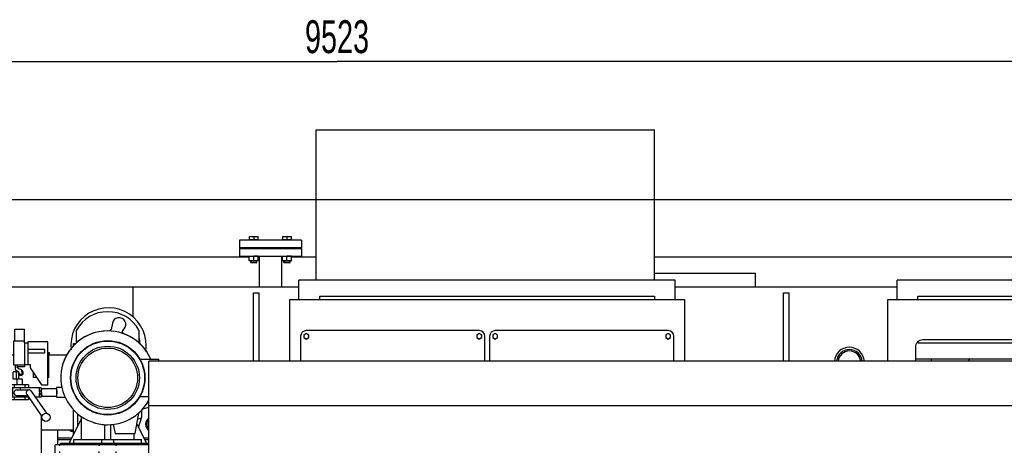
# Model space of a CAD drawing. Header units: millimetres. Extents: x 0 to 1189, y 0 to 841.
# Tile 127 of 173: x 754 to 859, y 318 to 363. Entities that reach past the tile are written whole.
import ezdxf
from ezdxf.enums import TextEntityAlignment as Align

# ---------------------------------------------------------------- set-up
doc = ezdxf.new("R2010")
doc.units = ezdxf.units.MM
doc.header["$LTSCALE"] = 65.395
doc.layers.get('0').update_dxf_attribs({"linetype": 'CONTINUOUS'})
for name, color, linetype in [('0006_994800_79_SIMPLE1_X_PBL1802', 7, 'CONTINUOUS'), ('1907_733000_06_SIMPLE1_A_ABL1729', 7, 'CONTINUOUS'), ('1907_733000_06_SIMPLE1_T1_A_PBL1735', 7, 'CONTINUOUS'), ('1907_733000_06_SIMPLE1_T2_A_PBL1730', 7, 'CONTINUOUS'), ('1907_733000_06_SIMPLE1_T3_A_PBL1736', 7, 'CONTINUOUS'), ('1907_733000_06_SIMPLE1_T4_A_PBL2008', 7, 'CONTINUOUS'), ('1937_111000_09_SIMPLE1_D_ABL1704', 7, 'CONTINUOUS'), ('1937_111000_09_SIMPLE1_T1_D_PBL1705', 7, 'CONTINUOUS'), ('32007_040000_TLKGS_KS_ABL1723', 7, 'CONTINUOUS'), ('32007_040000_TLKGS_KS_V_ABL1719', 7, 'CONTINUOUS'), ('32007_041000_TLKGS_KS_ABL1724', 7, 'CONTINUOUS'), ('32007_041000_TLKGS_KS_V_ABL1720', 7, 'CONTINUOUS'), ('32007_060000_TLKGS_KGS_V_ABL1663', 7, 'CONTINUOUS'), ('32007_061000_TLKGS_KGS_V_ABL1664', 7, 'CONTINUOUS'), ('32007_390500_01_SIMPLE1_T1_X_PBL1800', 7, 'CONTINUOUS'), ('32007_390500_01_SIMPLE1_X_ABL1799', 7, 'CONTINUOUS'), ('32007_394500_01_ABL1781', 7, 'CONTINUOUS'), ('32067_000000_TLKGS_MARKETING_ABL1662', 7, 'CONTINUOUS'), ('32067_030000_TLKGS_V_ABL1682', 7, 'CONTINUOUS'), ('32067_100000_TLKGS_V_ABL1688', 7, 'CONTINUOUS'), ('32067_300000_TLKGS_V_ABL1699', 7, 'CONTINUOUS'), ('32067_700000_TLKGS_V_ABL1765', 7, 'CONTINUOUS'), ('32067_727000_01_SIMPLE1_T1_X_PBL1767', 7, 'CONTINUOUS'), ('32067_727000_01_SIMPLE1_X_ABL1766', 7, 'CONTINUOUS'), ('34007_390500_01_SIMPLE1_T1_X_PBL1832', 7, 'CONTINUOUS'), ('34007_390500_01_SIMPLE1_X_ABL1831', 7, 'CONTINUOUS'), ('34007_390700_01_SIMPLE1_T1_X_PBL1861', 7, 'CONTINUOUS'), ('34007_390700_01_SIMPLE1_T2_X_PBL1798', 7, 'CONTINUOUS'), ('34007_390700_01_SIMPLE1_T2_X_PBL1839', 7, 'CONTINUOUS'), ('34007_390700_01_SIMPLE1_X#AF0_ABL1797', 7, 'CONTINUOUS'), ('46007_884508_01_PBL1801', 7, 'CONTINUOUS'), ('46007_884508_01_PBL1826', 7, 'CONTINUOUS'), ('6M32E_GENSET_AUSBAUMASSE_ABL1660', 7, 'CONTINUOUS'), ('6M32E_GENSET_GRUNDRAHMEN_ABL1564', 7, 'CONTINUOUS'), ('6M32E_GENSET_GRUNDRAHMEN_T1_PBL1565', 7, 'CONTINUOUS'), ('6M32E_GENSET_SCHUTZHAUBE_ABL1634', 7, 'CONTINUOUS'), ('6M32E_GENSET_SCHUTZHAUBE_T1_PBL1635', 7, 'CONTINUOUS'), ('6M32E_GENSET_VERROHRUNG_ABL1501', 7, 'CONTINUOUS'), ('D7603-A60X68-CU_PBL2035', 7, 'CONTINUOUS'), ('D931_1-M16X60_PBL1737', 7, 'CONTINUOUS'), ('D931_1-M16X60_PBL1738', 7, 'CONTINUOUS'), ('D931_1-M8X55_PBL1824', 7, 'CONTINUOUS'), ('D934-M16_PBL1794', 7, 'CONTINUOUS'), ('D934-M16_PBL1796', 7, 'CONTINUOUS'), ('E1514-IBC_DN50PN40X2_PBL1795', 7, 'CONTINUOUS'), ('EN1092-1-01A-DN50-PN16-61_5_PBL1793', 7, 'CONTINUOUS'), ('I4017-M8X20_PBL1782', 7, 'CONTINUOUS'), ('I4017-M8X20_PBL1783', 7, 'CONTINUOUS'), ('I4017-M8X20_PBL1784', 7, 'CONTINUOUS'), ('I4017-M8X20_PBL1804', 7, 'CONTINUOUS'), ('oben_15_VBL1498', 7, 'CONTINUOUS'), ('RKD1000-20_PBL1731', 7, 'CONTINUOUS')]:
    doc.layers.add(name, color=color, linetype=linetype)
doc.styles.get("Standard").update_dxf_attribs({"font": 'txt', "width": 0.6})
doc.dimstyles.new('DIMSTYLE_4', dxfattribs={"dimtxt": 3.5, "dimasz": 3.5, "dimexe": 1.8, "dimexo": 0, "dimgap": 0.875, "dimtad": 1, "dimdec": 0, "dimlfac": 25, "dimdsep": 46, "dimtxsty": 'Standard', "dimblk": '_FILLED', "dimblk1": '_FILLED', "dimblk2": '_FILLED', "dimcen": 0.09, "dimadec": 0, "dimazin": 0, "dimtp": 2, "dimtm": 2, "dimtfac": 1, "dimtdec": 0, "dimtofl": 0, "dimtmove": 0, "dimatfit": 3, "dimldrblk": '_FILLED', "dimfxl": 1, "dimtolj": 1, "dimarcsym": 0})

# ---------------------------------------------------------------- blocks, each defined once
blk = doc.blocks.new('_FILLED')
at = {"color": 0, "linetype": 'ByBlock'}
blk.add_solid([(0, 0), (-1, 0.167), (-1, -0.167)], dxfattribs=at)
blk = doc.blocks.new('*D15')
at = {"color": 2, "linetype": 'Continuous'}
for p, q in [((597.68, 297.05), (597.68, 360.69)), ((978.59, 297.3), (978.59, 360.69)), ((597.68, 358.89), (788.13, 358.89)), ((978.59, 358.89), (788.13, 358.89))]:
    blk.add_line(p, q, dxfattribs=at)
at = {"color": 2, "linetype": 'Continuous', "xscale": 3.5, "yscale": 3.5, "zscale": 3.5, "rotation": 180}
blk.add_blockref('_FILLED', (597.68, 358.89), dxfattribs=at)
at = {"color": 2, "linetype": 'Continuous', "xscale": 3.5, "yscale": 3.5, "zscale": 3.5}
blk.add_blockref('_FILLED', (978.59, 358.89), dxfattribs=at)
at = {"color": 2, "linetype": 'Continuous', "width": 0.654762}
blk.add_text('9523', height=3.5, dxfattribs=at).set_placement((788.13, 359.77), align=Align.CENTER)
blk = doc.blocks.new('*D20')
at = {"color": 2, "linetype": 'Continuous'}
for p, q in [((677.78, 344.18), (999.28, 344.18)), ((997.48, 344.18), (997.48, 292.25)), ((997.48, 240.31), (997.48, 292.25)), ((677.78, 240.31), (999.28, 240.31))]:
    blk.add_line(p, q, dxfattribs=at)
at = {"color": 2, "linetype": 'Continuous', "xscale": 3.5, "yscale": 3.5, "zscale": 3.5}
for p, rotation in [((997.48, 344.18), 90), ((997.48, 240.31), 270)]:
    blk.add_blockref('_FILLED', p, dxfattribs=dict(at, rotation=rotation))
at = {"color": 2, "linetype": 'Continuous', "width": 0.672619}
blk.add_text('2597', height=3.5, rotation=90, dxfattribs=at).set_placement((996.6, 292.25), align=Align.CENTER)
blk = doc.blocks.new('RKD1000-20_PBL1731', base_point=(757.44, 327.77))
at = {"layer": 'RKD1000-20_PBL1731', "color": 7, "linetype": 'Continuous'}
for p, q in [((757.37, 327.9), (757.52, 327.9)), ((757.52, 327.9), (757.52, 327.65))]:
    blk.add_line(p, q, dxfattribs=at)
blk = doc.blocks.new('D931_1-M16X60_PBL1737', base_point=(779.27, 338.85))
at = {"layer": 'D931_1-M16X60_PBL1737', "color": 7, "linetype": 'Continuous'}
for p, q in [((778.79, 340.24), (778.79, 340.25)), ((778.79, 340.25), (779.75, 340.25)), ((778.79, 340.24), (778.79, 339.88)), ((779.75, 339.88), (778.79, 339.88)), ((778.82, 339.85), (778.82, 339.88)), ((779.27, 340.23), (779.27, 339.88)), ((779.72, 339.85), (779.72, 339.88)), ((779.75, 340.24), (779.75, 340.25)), ((779.75, 339.88), (779.75, 340.24)), ((778.96, 338.97), (778.96, 339.05)), ((779.58, 338.97), (779.58, 339.05)), ((778.95, 337.49), (778.95, 337.65)), ((779, 337.45), (778.95, 337.49)), ((779.59, 337.49), (778.95, 337.49)), ((779.54, 337.45), (779, 337.45)), ((779.54, 337.45), (779.59, 337.49)), ((779.59, 337.49), (779.59, 337.65))]:
    blk.add_line(p, q, dxfattribs=at)
at = {"layer": 'D931_1-M16X60_PBL1737', "color": 2, "linetype": 'Continuous'}
for p, q in [((779, 337.65), (779, 337.45)), ((779.54, 337.65), (779.54, 337.45))]:
    blk.add_line(p, q, dxfattribs=at)
at = {"layer": 'D931_1-M16X60_PBL1737', "color": 7, "linetype": 'Continuous'}
for points in [[(778.79, 340.23), (778.87, 340.24), (779.03, 340.25), (779.19, 340.24), (779.27, 340.23)], [(779.27, 340.23), (779.35, 340.24), (779.51, 340.25), (779.67, 340.24), (779.75, 340.23)]]:
    blk.add_open_spline(points, degree=3, dxfattribs=at)
blk = doc.blocks.new('D931_1-M16X60_PBL1738', base_point=(782.81, 338.85))
at = {"layer": 'D931_1-M16X60_PBL1738', "color": 7, "linetype": 'Continuous'}
for p, q in [((782.33, 340.24), (782.33, 340.25)), ((782.33, 340.25), (783.29, 340.25)), ((782.33, 340.24), (782.33, 339.88)), ((783.29, 339.88), (782.33, 339.88)), ((782.36, 339.85), (782.36, 339.88)), ((782.81, 340.23), (782.81, 339.88)), ((783.26, 339.85), (783.26, 339.88)), ((783.29, 340.24), (783.29, 340.25)), ((783.29, 339.88), (783.29, 340.24)), ((782.5, 338.97), (782.5, 339.05)), ((783.12, 338.97), (783.12, 339.05)), ((782.49, 337.49), (782.49, 337.65)), ((782.54, 337.45), (782.49, 337.49)), ((783.13, 337.49), (782.49, 337.49)), ((783.08, 337.45), (782.54, 337.45)), ((783.08, 337.45), (783.13, 337.49)), ((783.13, 337.49), (783.13, 337.65))]:
    blk.add_line(p, q, dxfattribs=at)
at = {"layer": 'D931_1-M16X60_PBL1738', "color": 2, "linetype": 'Continuous'}
for p, q in [((782.54, 337.65), (782.54, 337.45)), ((783.08, 337.65), (783.08, 337.45))]:
    blk.add_line(p, q, dxfattribs=at)
at = {"layer": 'D931_1-M16X60_PBL1738', "color": 7, "linetype": 'Continuous'}
for points in [[(782.33, 340.23), (782.41, 340.24), (782.57, 340.25), (782.73, 340.24), (782.81, 340.23)], [(782.81, 340.23), (782.89, 340.24), (783.05, 340.25), (783.21, 340.24), (783.29, 340.23)]]:
    blk.add_open_spline(points, degree=3, dxfattribs=at)
blk = doc.blocks.new('EN1092-1-01A-DN50-PN16-61_5_PBL1793', base_point=(781.04, 339.45))
at = {"layer": 'EN1092-1-01A-DN50-PN16-61_5_PBL1793', "color": 7, "linetype": 'Continuous'}
for p, q in [((777.74, 339.85), (777.74, 339.05)), ((784.34, 339.85), (777.74, 339.85)), ((784.34, 339.85), (784.34, 339.05)), ((784.34, 339.05), (777.74, 339.05))]:
    blk.add_line(p, q, dxfattribs=at)
blk = doc.blocks.new('D934-M16_PBL1794', base_point=(779.27, 337.91))
at = {"layer": 'D934-M16_PBL1794', "color": 7, "linetype": 'Continuous'}
for p, q in [((778.79, 337.65), (778.79, 338.17)), ((778.79, 337.65), (778.79, 337.65)), ((779.75, 337.65), (778.79, 337.65)), ((779.27, 337.67), (779.27, 338.15)), ((779.75, 337.65), (779.75, 338.17)), ((779.75, 337.65), (779.75, 337.65))]:
    blk.add_line(p, q, dxfattribs=at)
for points in [[(778.79, 338.15), (778.87, 338.16), (779.03, 338.17), (779.19, 338.16), (779.27, 338.15)], [(779.27, 337.67), (779.19, 337.65), (779.03, 337.64), (778.87, 337.65), (778.79, 337.67)], [(779.75, 338.15), (779.67, 338.16), (779.51, 338.17), (779.35, 338.16), (779.27, 338.15)], [(779.75, 337.67), (779.67, 337.65), (779.51, 337.64), (779.35, 337.65), (779.27, 337.67)]]:
    blk.add_open_spline(points, degree=3, dxfattribs=at)
blk = doc.blocks.new('E1514-IBC_DN50PN40X2_PBL1795', base_point=(781.04, 339.01))
at = {"layer": 'E1514-IBC_DN50PN40X2_PBL1795', "color": 7, "linetype": 'Continuous'}
for p, q in [((778.9, 338.97), (778.9, 339.05)), ((783.18, 338.97), (783.18, 339.05))]:
    blk.add_line(p, q, dxfattribs=at)
blk = doc.blocks.new('D934-M16_PBL1796', base_point=(782.81, 337.91))
at = {"layer": 'D934-M16_PBL1796', "color": 7, "linetype": 'Continuous'}
for p, q in [((782.33, 337.65), (782.33, 338.17)), ((783.29, 337.65), (782.33, 337.65)), ((782.33, 337.65), (782.33, 337.65)), ((782.81, 337.67), (782.81, 338.15)), ((783.29, 337.65), (783.29, 338.17)), ((783.29, 337.65), (783.29, 337.65))]:
    blk.add_line(p, q, dxfattribs=at)
for points in [[(782.33, 338.15), (782.41, 338.16), (782.57, 338.17), (782.73, 338.16), (782.81, 338.15)], [(782.81, 337.67), (782.73, 337.65), (782.57, 337.64), (782.41, 337.65), (782.33, 337.67)], [(783.29, 338.15), (783.21, 338.16), (783.05, 338.17), (782.89, 338.16), (782.81, 338.15)], [(783.29, 337.67), (783.21, 337.65), (783.05, 337.64), (782.89, 337.65), (782.81, 337.67)]]:
    blk.add_open_spline(points, degree=3, dxfattribs=at)
blk = doc.blocks.new('D931_1-M8X55_PBL1824', base_point=(757.38, 327.74))
at = {"layer": 'D931_1-M8X55_PBL1824', "color": 7, "linetype": 'Continuous'}
blk.add_line((757.4, 327.73), (757.37, 327.74), dxfattribs=at)
blk.add_arc((757.2, 327.54), 0.26, 48.1203, 52.331, dxfattribs=at)
blk = doc.blocks.new('D7603-A60X68-CU_PBL2035', base_point=(842.64, 326.23))
at = {"layer": 'D7603-A60X68-CU_PBL2035', "color": 7, "linetype": 'Continuous'}
for radius, start, end in [(1.36, 4.9011, 175.0989), (1.21, 5.4751, 174.5249)]:
    blk.add_arc((842.64, 326.85), radius, start, end, dxfattribs=at)
blk = doc.blocks.new('6M32E_GENSET_VERROHRUNG_ABL1501', base_point=(767.42, 296.05))
at = {"layer": 'D7603-A60X68-CU_PBL2035'}
blk.add_blockref('D7603-A60X68-CU_PBL2035', (842.64, 326.23), dxfattribs=at)
at = {"layer": 'D931_1-M16X60_PBL1737'}
blk.add_blockref('D931_1-M16X60_PBL1737', (779.27, 338.85), dxfattribs=at)
at = {"layer": 'D931_1-M16X60_PBL1738'}
blk.add_blockref('D931_1-M16X60_PBL1738', (782.81, 338.85), dxfattribs=at)
at = {"layer": 'D931_1-M8X55_PBL1824'}
blk.add_blockref('D931_1-M8X55_PBL1824', (757.38, 327.74), dxfattribs=at)
at = {"layer": 'D934-M16_PBL1794'}
blk.add_blockref('D934-M16_PBL1794', (779.27, 337.91), dxfattribs=at)
at = {"layer": 'D934-M16_PBL1796'}
blk.add_blockref('D934-M16_PBL1796', (782.81, 337.91), dxfattribs=at)
at = {"layer": 'E1514-IBC_DN50PN40X2_PBL1795'}
blk.add_blockref('E1514-IBC_DN50PN40X2_PBL1795', (781.04, 339.01), dxfattribs=at)
at = {"layer": 'EN1092-1-01A-DN50-PN16-61_5_PBL1793'}
blk.add_blockref('EN1092-1-01A-DN50-PN16-61_5_PBL1793', (781.04, 339.45), dxfattribs=at)
at = {"layer": 'RKD1000-20_PBL1731'}
blk.add_blockref('RKD1000-20_PBL1731', (757.44, 327.77), dxfattribs=at)
blk = doc.blocks.new('6M32E_GENSET_GRUNDRAHMEN_T1_PBL1565', base_point=(767.06, 292.25))
at = {"layer": '6M32E_GENSET_GRUNDRAHMEN_T1_PBL1565', "color": 7, "linetype": 'Continuous'}
for p, q in [((777.74, 338.97), (777.74, 338.17)), ((777.74, 338.97), (784.34, 338.97)), ((784.34, 338.97), (784.34, 338.17)), ((778.79, 338.05), (677.78, 338.05)), ((777.74, 338.17), (784.34, 338.17)), ((779.84, 338.05), (779.75, 338.05)), ((779.84, 338.17), (779.84, 334.85)), ((782.24, 338.17), (782.24, 334.85)), ((782.33, 338.05), (782.24, 338.05)), ((785.91, 338.05), (783.29, 338.05)), ((875.19, 338.05), (821.91, 338.05)), ((821.91, 336.33), (832.64, 336.33)), ((832.64, 334.85), (832.64, 336.33)), ((784.06, 334.85), (668.64, 334.85)), ((766.44, 331.68), (766.44, 334.85)), ((779.24, 326.96), (779.24, 334.25)), ((779.24, 334.25), (779.84, 334.25)), ((779.84, 326.96), (779.84, 334.25)), ((847.72, 334.85), (824.12, 334.85)), ((835.64, 334.25), (836.24, 334.25)), ((835.64, 326.96), (835.64, 334.25)), ((836.24, 326.96), (836.24, 334.25))]:
    blk.add_line(p, q, dxfattribs=at)
blk.add_arc((842.64, 326.85), 1.6, 4.1381, 175.8619, dxfattribs=at)
blk = doc.blocks.new('6M32E_GENSET_GRUNDRAHMEN_ABL1564', base_point=(767.06, 292.25))
at = {"layer": '6M32E_GENSET_GRUNDRAHMEN_T1_PBL1565'}
blk.add_blockref('6M32E_GENSET_GRUNDRAHMEN_T1_PBL1565', (767.06, 292.25), dxfattribs=at)
blk = doc.blocks.new('6M32E_GENSET_SCHUTZHAUBE_T1_PBL1635', base_point=(741.3, 292.25))
at = {"layer": '6M32E_GENSET_SCHUTZHAUBE_T1_PBL1635', "color": 7, "linetype": 'Continuous'}
blk.add_line((756.64, 321.23), (756.64, 258.85), dxfattribs=at)
blk = doc.blocks.new('6M32E_GENSET_SCHUTZHAUBE_ABL1634', base_point=(741.3, 292.25))
at = {"layer": '6M32E_GENSET_SCHUTZHAUBE_T1_PBL1635'}
blk.add_blockref('6M32E_GENSET_SCHUTZHAUBE_T1_PBL1635', (741.3, 292.25), dxfattribs=at)
blk = doc.blocks.new('0006_994800_79_SIMPLE1_X_PBL1802', base_point=(803.91, 343.6))
at = {"layer": '0006_994800_79_SIMPLE1_X_PBL1802', "color": 7, "linetype": 'Continuous'}
for p, q in [((785.91, 335.61), (785.91, 351.59)), ((785.91, 351.59), (821.91, 351.59)), ((821.91, 335.61), (821.91, 351.59))]:
    blk.add_line(p, q, dxfattribs=at)
blk = doc.blocks.new('6M32E_GENSET_AUSBAUMASSE_ABL1660', base_point=(867.55, 309.44))
at = {"layer": '0006_994800_79_SIMPLE1_X_PBL1802'}
blk.add_blockref('0006_994800_79_SIMPLE1_X_PBL1802', (803.91, 343.6), dxfattribs=at)
blk = doc.blocks.new('34007_390500_01_SIMPLE1_T1_X_PBL1832', base_point=(867.75, 331.5))
at = {"layer": '34007_390500_01_SIMPLE1_T1_X_PBL1832', "color": 7, "linetype": 'Continuous'}
for p, q in [((887.78, 335.61), (847.72, 335.61)), ((847.72, 333.53), (847.72, 335.61)), ((872.08, 335.81), (882.48, 335.81)), ((872.08, 335.61), (872.08, 335.81)), ((882.48, 335.61), (882.48, 335.81)), ((887.78, 333.53), (887.78, 335.61)), ((865.66, 327.19), (849.66, 327.19))]:
    blk.add_line(p, q, dxfattribs=at)
blk = doc.blocks.new('34007_390500_01_SIMPLE1_X_ABL1831', base_point=(867.75, 331.5))
at = {"layer": '34007_390500_01_SIMPLE1_T1_X_PBL1832'}
blk.add_blockref('34007_390500_01_SIMPLE1_T1_X_PBL1832', (867.75, 331.5), dxfattribs=at)
blk = doc.blocks.new('32007_061000_TLKGS_KGS_V_ABL1664', base_point=(885.95, 292.59))
at = {"layer": '34007_390500_01_SIMPLE1_X_ABL1831'}
blk.add_blockref('34007_390500_01_SIMPLE1_X_ABL1831', (867.75, 331.5), dxfattribs=at)
blk = doc.blocks.new('32007_060000_TLKGS_KGS_V_ABL1663', base_point=(911.15, 292.59))
at = {"layer": '32007_061000_TLKGS_KGS_V_ABL1664'}
blk.add_blockref('32007_061000_TLKGS_KGS_V_ABL1664', (885.95, 292.59), dxfattribs=at)
blk = doc.blocks.new('1937_111000_09_SIMPLE1_T1_D_PBL1705', base_point=(837.28, 291.06))
at = {"layer": '1937_111000_09_SIMPLE1_T1_D_PBL1705', "color": 7, "linetype": 'Continuous'}
for p, q in [((758.44, 318.05), (758.44, 319.65)), ((758.44, 318.65), (759.82, 318.65)), ((767.66, 318.65), (768.1, 318.65))]:
    blk.add_line(p, q, dxfattribs=at)
at = {"layer": '1937_111000_09_SIMPLE1_T1_D_PBL1705', "color": 9, "linetype": 'Continuous'}
for p, q in [((758.44, 318.81), (759.9, 318.81)), ((767.58, 318.81), (768.1, 318.81))]:
    blk.add_line(p, q, dxfattribs=at)
at = {"layer": '1937_111000_09_SIMPLE1_T1_D_PBL1705', "color": 7, "linetype": 'Continuous'}
for centre, radius, start, end in [((768.52, 320.25), 0.76, 123.5852, 236.4148), ((768.52, 320.25), 0.63, 131.0633, 228.9367), ((760.12, 320.25), 0.76, 232.2693, 267.8228), ((760.12, 320.25), 0.64, 250.2873, 267.4656)]:
    blk.add_arc(centre, radius, start, end, dxfattribs=at)
at = {"layer": '1937_111000_09_SIMPLE1_T1_D_PBL1705', "color": 2, "linetype": 'Continuous'}
blk.add_arc((760.12, 320.25), 0.72, 255, 267.7075, dxfattribs=at)
blk = doc.blocks.new('1937_111000_09_SIMPLE1_D_ABL1704', base_point=(837.28, 291.06))
at = {"layer": '1937_111000_09_SIMPLE1_T1_D_PBL1705'}
blk.add_blockref('1937_111000_09_SIMPLE1_T1_D_PBL1705', (837.28, 291.06), dxfattribs=at)
blk = doc.blocks.new('32067_100000_TLKGS_V_ABL1688', base_point=(837.28, 288.84))
at = {"layer": '1937_111000_09_SIMPLE1_D_ABL1704'}
blk.add_blockref('1937_111000_09_SIMPLE1_D_ABL1704', (837.28, 291.06), dxfattribs=at)
blk = doc.blocks.new('34007_390700_01_SIMPLE1_T2_X_PBL1798', base_point=(804.11, 330.43))
at = {"layer": '34007_390700_01_SIMPLE1_T2_X_PBL1798', "color": 7, "linetype": 'Continuous'}
for p, q in [((783.12, 326.96), (783.12, 333.53)), ((783.12, 333.53), (825.09, 333.53)), ((786.32, 333.53), (786.32, 333.89)), ((786.32, 333.89), (821.92, 333.89)), ((821.92, 333.89), (821.92, 333.53)), ((825.09, 333.53), (825.09, 326.96))]:
    blk.add_line(p, q, dxfattribs=at)
blk = doc.blocks.new('34007_390700_01_SIMPLE1_T2_X_PBL1839', base_point=(867.71, 330.43))
at = {"layer": '34007_390700_01_SIMPLE1_T2_X_PBL1839', "color": 7, "linetype": 'Continuous'}
for p, q in [((846.72, 333.53), (869.72, 333.53)), ((846.72, 326.96), (846.72, 333.53)), ((849.92, 333.89), (885.52, 333.89)), ((849.92, 333.53), (849.92, 333.89)), ((885.52, 333.89), (885.52, 333.71)), ((885.8, 333.53), (888.69, 333.53)), ((888.69, 333.53), (888.69, 326.96)), ((849.92, 328.89), (849.92, 329.04)), ((864.86, 329.24), (850.46, 329.24)), ((849.66, 328.44), (849.66, 326.96)), ((865.52, 328.89), (849.92, 328.89)), ((865.66, 326.96), (865.66, 328.44))]:
    blk.add_line(p, q, dxfattribs=at)
for centre, start, end in [((850.46, 328.44), 90, 180), ((864.86, 328.44), 0, 90)]:
    blk.add_arc(centre, 0.8, start, end, dxfattribs=at)
blk = doc.blocks.new('34007_390700_01_SIMPLE1_T1_X_PBL1861', base_point=(853.4, 327.08))
at = {"layer": '34007_390700_01_SIMPLE1_T1_X_PBL1861', "color": 7, "linetype": 'Continuous'}
for p, q in [((851.36, 326.96), (851.36, 327.19)), ((855.35, 326.96), (855.43, 327.19))]:
    blk.add_line(p, q, dxfattribs=at)
blk = doc.blocks.new('34007_390700_01_SIMPLE1_X#AF0_ABL1797', base_point=(835.91, 330.43))
at = {"layer": '34007_390700_01_SIMPLE1_T1_X_PBL1861'}
blk.add_blockref('34007_390700_01_SIMPLE1_T1_X_PBL1861', (853.4, 327.08), dxfattribs=at)
at = {"layer": '34007_390700_01_SIMPLE1_T2_X_PBL1798'}
blk.add_blockref('34007_390700_01_SIMPLE1_T2_X_PBL1798', (804.11, 330.43), dxfattribs=at)
at = {"layer": '34007_390700_01_SIMPLE1_T2_X_PBL1839'}
blk.add_blockref('34007_390700_01_SIMPLE1_T2_X_PBL1839', (867.71, 330.43), dxfattribs=at)
blk = doc.blocks.new('32067_300000_TLKGS_V_ABL1699', base_point=(829.42, 296.81))
at = {"layer": '34007_390700_01_SIMPLE1_X#AF0_ABL1797'}
blk.add_blockref('34007_390700_01_SIMPLE1_X#AF0_ABL1797', (835.91, 330.43), dxfattribs=at)
blk = doc.blocks.new('32067_727000_01_SIMPLE1_T1_X_PBL1767', base_point=(867.65, 304.5))
at = {"layer": '32067_727000_01_SIMPLE1_T1_X_PBL1767', "color": 7, "linetype": 'Continuous'}
for p, q in [((768.1, 305.19), (768.1, 326.96)), ((899.43, 326.96), (768.1, 326.96)), ((899.43, 322.22), (768.1, 322.22))]:
    blk.add_line(p, q, dxfattribs=at)
blk = doc.blocks.new('32067_727000_01_SIMPLE1_X_ABL1766', base_point=(867.65, 304.5))
at = {"layer": '32067_727000_01_SIMPLE1_T1_X_PBL1767'}
blk.add_blockref('32067_727000_01_SIMPLE1_T1_X_PBL1767', (867.65, 304.5), dxfattribs=at)
blk = doc.blocks.new('32067_700000_TLKGS_V_ABL1765', base_point=(867.65, 304.5))
at = {"layer": '32067_727000_01_SIMPLE1_X_ABL1766'}
blk.add_blockref('32067_727000_01_SIMPLE1_X_ABL1766', (867.65, 304.5), dxfattribs=at)
blk = doc.blocks.new('32067_030000_TLKGS_V_ABL1682', base_point=(861.92, 296.62))
at = {"layer": '32067_100000_TLKGS_V_ABL1688'}
blk.add_blockref('32067_100000_TLKGS_V_ABL1688', (837.28, 288.84), dxfattribs=at)
at = {"layer": '32067_300000_TLKGS_V_ABL1699'}
blk.add_blockref('32067_300000_TLKGS_V_ABL1699', (829.42, 296.81), dxfattribs=at)
at = {"layer": '32067_700000_TLKGS_V_ABL1765'}
blk.add_blockref('32067_700000_TLKGS_V_ABL1765', (867.65, 304.5), dxfattribs=at)
blk = doc.blocks.new('1907_733000_06_SIMPLE1_T2_A_PBL1730', base_point=(755.8, 324.79))
at = {"layer": '1907_733000_06_SIMPLE1_T2_A_PBL1730', "color": 7, "linetype": 'Continuous'}
for p, q in [((753.84, 329.1), (753.84, 330.39)), ((753.84, 330.39), (754.88, 330.39)), ((754.88, 329.1), (754.88, 330.39)), ((753.7, 329.1), (753.7, 326.57)), ((754.89, 329.1), (753.7, 329.1)), ((754.9, 328.91), (754.89, 329.1)), ((755.23, 329.05), (755.23, 326.63)), ((757.37, 329.05), (755.23, 329.05)), ((757.37, 324.45), (757.37, 329.05)), ((754.89, 328.91), (754.89, 326.37)), ((754.89, 328.91), (755.23, 328.91)), ((755.24, 328.25), (755.24, 327.85)), ((755.24, 328.25), (757.06, 328.25)), ((757.06, 327.85), (757.06, 328.25)), ((760.09, 328.61), (760.09, 328.85)), ((760.09, 328.85), (760.34, 328.85)), ((752.06, 323.95), (752.06, 327.01)), ((752.1, 327.01), (752.06, 327.01)), ((752.1, 323.95), (752.1, 327.65)), ((752.1, 327.65), (753.7, 327.65)), ((755.24, 327.85), (757.06, 327.85)), ((757.46, 327.73), (757.37, 327.73)), ((757.46, 325.25), (757.46, 327.73)), ((757.46, 327.65), (759.38, 327.65)), ((752.06, 325.85), (751.7, 325.65)), ((753.69, 325.05), (753.69, 325.85)), ((754.27, 325.85), (753.69, 325.85)), ((753.7, 326.57), (754.89, 326.57)), ((753.9, 326.57), (753.9, 326.13)), ((753.98, 326), (754.17, 325.88)), ((754.02, 325.05), (754.02, 325.85)), ((754.03, 325.05), (754.03, 325.85)), ((754.11, 326.57), (754.11, 326.37)), ((754.11, 326.29), (754.11, 326.37)), ((754.89, 326.37), (754.11, 326.37)), ((754.31, 326.11), (754.11, 326.29)), ((754.17, 325.88), (754.2, 325.85)), ((754.27, 325.05), (754.27, 325.85)), ((754.27, 325.78), (754.28, 325.76)), ((754.45, 326.07), (754.31, 326.11)), ((754.65, 325.77), (754.58, 326.04)), ((754.89, 326.63), (755.5, 326.63)), ((755.5, 326.63), (755.5, 326.25)), ((755.5, 326.25), (756.7, 324.45)), ((751.7, 324.29), (751.7, 325.65)), ((754.66, 325.05), (753.69, 325.05)), ((754.1, 324.45), (754.1, 325.05)), ((754.28, 325.76), (754.36, 325.64)), ((754.66, 324.45), (754.66, 325.05)), ((755.82, 325.77), (755.82, 325.25)), ((756.17, 325.25), (755.82, 325.25)), ((757.46, 325.25), (757.37, 325.25)), ((751.27, 323.35), (751.27, 323.95)), ((751.45, 323.95), (751.27, 323.95)), ((751.42, 324.29), (751.42, 323.95)), ((752.06, 324.29), (751.42, 324.29)), ((752.56, 323.95), (752.03, 323.95)), ((752.05, 324.29), (752.05, 323.95)), ((752.38, 324.13), (752.38, 323.95)), ((756.66, 324.13), (752.38, 324.13)), ((752.56, 323.95), (752.56, 323.35)), ((753.47, 324.13), (753.45, 324.45)), ((755.31, 324.45), (753.45, 324.45)), ((753.63, 323.13), (753.63, 324.13)), ((754.03, 323.92), (755.38, 323.92)), ((754.45, 323.92), (754.45, 324.13)), ((755.57, 323.82), (757.23, 321.43)), ((756.65, 323.86), (756.7, 323.86)), ((756.66, 324.13), (756.66, 323.86)), ((756.7, 324.45), (757.37, 324.45)), ((756.75, 324.07), (758.28, 324.07)), ((758.28, 324.17), (758.28, 323.78)), ((758.85, 324.17), (758.28, 324.17)), ((758.32, 323.8), (758.28, 323.78)), ((758.32, 323.49), (758.32, 323.8)), ((751.45, 323.35), (751.27, 323.35)), ((751.42, 323.35), (751.42, 323.01)), ((752.06, 323.01), (751.42, 323.01)), ((752.56, 323.35), (752.03, 323.35)), ((752.05, 323.35), (752.05, 323.01)), ((752.06, 320.31), (752.06, 323.35)), ((752.1, 319.8), (752.1, 323.35)), ((752.38, 323.35), (752.38, 323.13)), ((755.32, 323.13), (752.38, 323.13)), ((753.45, 322.85), (753.47, 323.13)), ((755.31, 322.85), (753.45, 322.85)), ((754.03, 323.32), (755.19, 323.32)), ((754.45, 323.13), (754.45, 323.32)), ((755.12, 323.42), (756.74, 321.08)), ((756.66, 323.13), (756.06, 323.13)), ((756.65, 323.44), (756.7, 323.44)), ((756.66, 323.44), (756.66, 323.13)), ((756.75, 323.23), (758.28, 323.23)), ((758.28, 323.51), (758.28, 323.13)), ((758.28, 323.51), (758.32, 323.49)), ((758.28, 323.13), (759.2, 323.13)), ((760.09, 319.18), (760.09, 321.81)), ((756.64, 319.65), (760.09, 319.65))]:
    blk.add_line(p, q, dxfattribs=at)
at = {"layer": '1907_733000_06_SIMPLE1_T2_A_PBL1730', "color": 9, "linetype": 'Continuous'}
for p, q in [((753.82, 324.13), (753.82, 324.45)), ((754.94, 324.13), (754.94, 324.45)), ((756.49, 323.71), (756.49, 324.13)), ((753.82, 322.85), (753.82, 323.13)), ((754.94, 322.85), (754.94, 323.13)), ((756.49, 323.13), (756.49, 323.58))]:
    blk.add_line(p, q, dxfattribs=at)
at = {"layer": '1907_733000_06_SIMPLE1_T2_A_PBL1730', "color": 7, "linetype": 'Continuous'}
for centre, radius in [((751.74, 323.65), 0.42), ((757.17, 321), 0.436)]:
    blk.add_circle(centre, radius, dxfattribs=at)
for centre, radius, start, end in [((754.06, 326.13), 0.16, 180, 239), ((754.49, 325.73), 0.268, 213.7549, 66.7089), ((754.5, 325.99), 0.1, 35.221, 119.0808), ((754.5, 325.73), 0.16, 213.2, 14), ((761.12, 323.65), 2.8, 176.94, 180.0532), ((761.12, 323.64), 2.8, 179.9468, 183.06)]:
    blk.add_arc(centre, radius, start, end, dxfattribs=at)
for centre, major_axis, ratio, start_param, end_param in [((756.74, 323.65), (0, 4), 0.36397, 1.369438, 1.45036), ((756.84, 323.65), (0.366, 0), 0.573431, 2.803416, 3.479769), ((756.74, 323.65), (0, 4), 0.36397, -4.58192, -4.511031)]:
    blk.add_ellipse(centre, major_axis=major_axis, ratio=ratio, start_param=start_param, end_param=end_param, dxfattribs=at)
for points, knots in [([(754.03, 323.92), (753.96, 323.92), (753.81, 323.85), (753.73, 323.62), (753.81, 323.39), (753.96, 323.32), (754.03, 323.32)], [0, 0, 0, 0, 0.242271, 0.5, 0.757729, 1, 1, 1, 1]), ([(755.38, 323.92), (755.3, 323.92), (755.15, 323.85), (755.08, 323.7), (755.07, 323.62)], [0, 0, 0, 0, 0.49008, 1, 1, 1, 1]), ([(755.57, 323.82), (755.55, 323.85), (755.49, 323.9), (755.42, 323.92), (755.38, 323.92)], [0, 0, 0, 0, 0.497406, 1, 1, 1, 1]), ([(756.65, 323.86), (756.64, 323.86), (756.61, 323.84), (756.56, 323.8), (756.52, 323.75), (756.49, 323.71)], [0, 0, 0, 0, 0.145474, 0.383301, 1, 1, 1, 1]), ([(756.7, 323.65), (756.7, 323.7), (756.7, 323.8), (756.71, 323.93), (756.72, 324.01), (756.74, 324.05), (756.75, 324.07), (756.75, 324.07)], [0, 0, 0, 0, 0.37303, 0.69053, 0.90635, 0.967433, 1, 1, 1, 1]), ([(755.07, 323.62), (755.07, 323.6), (755.07, 323.53), (755.09, 323.47), (755.12, 323.42)], [0, 0, 0, 0, 0.259906, 1, 1, 1, 1]), ([(756.49, 323.58), (756.52, 323.54), (756.56, 323.49), (756.61, 323.45), (756.64, 323.44), (756.65, 323.44)], [0, 0, 0, 0, 0.616698, 0.854526, 1, 1, 1, 1]), ([(756.7, 323.65), (756.7, 323.59), (756.7, 323.49), (756.71, 323.36), (756.72, 323.28), (756.74, 323.24), (756.75, 323.23), (756.75, 323.23)], [0, 0, 0, 0, 0.37303, 0.69053, 0.90635, 0.967433, 1, 1, 1, 1])]:
    blk.add_open_spline(points, degree=3, knots=knots, dxfattribs=at)
blk = doc.blocks.new('1907_733000_06_SIMPLE1_T1_A_PBL1735', base_point=(763.13, 319.19))
at = {"layer": '1907_733000_06_SIMPLE1_T1_A_PBL1735', "color": 7, "linetype": 'Continuous'}
for p, q in [((767.34, 321.73), (767.34, 320.95)), ((759.62, 318.25), (760.94, 320.85)), ((760.54, 320.06), (760.54, 321.36)), ((760.94, 318.65), (760.94, 321.05)), ((766.92, 320.81), (767.34, 320.95)), ((767.01, 319.92), (767.34, 320.95)), ((767.34, 320.95), (767.34, 320.94)), ((767.34, 320.95), (767.34, 320.95)), ((763.42, 318.65), (763.42, 320.21)), ((764.06, 318.65), (764.06, 320.21)), ((766.83, 320.28), (767.86, 318.25)), ((760.14, 318.25), (760.14, 318.65)), ((760.14, 318.65), (767.34, 318.65)), ((763.11, 318.25), (763.11, 318.65)), ((764.37, 318.25), (764.37, 318.65)), ((766.54, 318.65), (766.54, 319.29)), ((767.34, 318.25), (767.34, 318.65)), ((758.16, 316.65), (758.16, 318.05)), ((768.1, 318.05), (758.16, 318.05)), ((758.64, 317.97), (758.64, 318.05)), ((758.72, 318.05), (758.72, 318.25)), ((758.72, 318.25), (768.04, 318.25)), ((760.34, 318.05), (760.34, 318.25)), ((762.99, 318.05), (762.99, 318.25)), ((764.49, 318.05), (764.49, 318.25)), ((767.14, 318.05), (767.14, 318.25)), ((758.54, 316.65), (758.16, 316.65)), ((758.54, 316.85), (758.54, 316.65)), ((768.1, 316.85), (758.54, 316.85)), ((758.64, 316.85), (758.64, 317.37))]:
    blk.add_line(p, q, dxfattribs=at)
at = {"layer": '1907_733000_06_SIMPLE1_T1_A_PBL1735', "color": 9, "linetype": 'Continuous'}
for p, q in [((759.44, 318.05), (759.44, 318.25)), ((762.84, 317.97), (762.84, 318.05)), ((764.64, 317.97), (764.64, 318.05)), ((768.04, 318.05), (768.04, 318.25)), ((762.84, 316.85), (762.84, 317.37)), ((764.64, 316.85), (764.64, 317.37))]:
    blk.add_line(p, q, dxfattribs=at)
blk = doc.blocks.new('1907_733000_06_SIMPLE1_T3_A_PBL1736', base_point=(763.96, 325.15))
at = {"layer": '1907_733000_06_SIMPLE1_T3_A_PBL1736', "color": 7, "linetype": 'Continuous'}
for p, q in [((764.23, 331.01), (764.11, 330.36)), ((760.42, 328.94), (760.42, 330.29)), ((765.33, 330.23), (765.48, 330.4)), ((767.06, 330.29), (767.06, 328.94)), ((767.16, 327.2), (769.18, 327.2)), ((769.18, 326.96), (769.18, 327.2)), ((767.16, 323.2), (768.1, 323.2)), ((767.5, 321.91), (768.1, 322.07)), ((766.66, 319.29), (767.03, 321.44)), ((763.99, 320.2), (764.31, 320.23)), ((764.31, 320.23), (764.52, 319.29)), ((764.52, 319.29), (766.66, 319.29))]:
    blk.add_line(p, q, dxfattribs=at)
for radius in [3.96, 3.92, 3.37, 3.17]:
    blk.add_circle((763.74, 325.2), radius, dxfattribs=at)
for centre, radius, start, end in [((763.74, 328.44), 3.8, 29.1104, 150.8896), ((764.94, 330.88), 0.72, 318.496, 169.1385), ((763.74, 325.2), 5, 88.1189, 188.9151), ((763.74, 325.2), 4.99, 23.6581, 330.9998), ((763.91, 330.39), 0.2, 268.1508, 349.1734), ((765.48, 330.1), 0.2, 138.457, 250.4683), ((763.74, 325.2), 5, 23.6273, 70.4669), ((763.74, 325.2), 5, 311.2229, 318.8253), ((763.74, 325.2), 5, 252.7207, 269.5669)]:
    blk.add_arc(centre, radius, start, end, dxfattribs=at)
blk = doc.blocks.new('1907_733000_06_SIMPLE1_T4_A_PBL2008', base_point=(763.81, 328.75))
at = {"layer": '1907_733000_06_SIMPLE1_T4_A_PBL2008', "color": 7, "linetype": 'Continuous'}
for radius, start, end in [(4.01, 350.9132, 186.7081), (3.36, 3.1547, 14.5488)]:
    blk.add_arc((763.82, 328.65), radius, start, end, dxfattribs=at)
blk = doc.blocks.new('1907_733000_06_SIMPLE1_A_ABL1729', base_point=(763.67, 323.83))
at = {"layer": '1907_733000_06_SIMPLE1_T1_A_PBL1735'}
blk.add_blockref('1907_733000_06_SIMPLE1_T1_A_PBL1735', (763.13, 319.19), dxfattribs=at)
at = {"layer": '1907_733000_06_SIMPLE1_T2_A_PBL1730'}
blk.add_blockref('1907_733000_06_SIMPLE1_T2_A_PBL1730', (755.8, 324.79), dxfattribs=at)
at = {"layer": '1907_733000_06_SIMPLE1_T3_A_PBL1736'}
blk.add_blockref('1907_733000_06_SIMPLE1_T3_A_PBL1736', (763.96, 325.15), dxfattribs=at)
at = {"layer": '1907_733000_06_SIMPLE1_T4_A_PBL2008'}
blk.add_blockref('1907_733000_06_SIMPLE1_T4_A_PBL2008', (763.81, 328.75), dxfattribs=at)
blk = doc.blocks.new('32007_390500_01_SIMPLE1_T1_X_PBL1800', base_point=(804.09, 334.57))
at = {"layer": '32007_390500_01_SIMPLE1_T1_X_PBL1800', "color": 7, "linetype": 'Continuous'}
for p, q in [((784.06, 333.53), (784.06, 335.61)), ((824.12, 335.61), (784.06, 335.61)), ((824.12, 333.53), (824.12, 335.61))]:
    blk.add_line(p, q, dxfattribs=at)
blk = doc.blocks.new('32007_390500_01_SIMPLE1_X_ABL1799', base_point=(804.09, 334.57))
at = {"layer": '32007_390500_01_SIMPLE1_T1_X_PBL1800'}
blk.add_blockref('32007_390500_01_SIMPLE1_T1_X_PBL1800', (804.09, 334.57), dxfattribs=at)
blk = doc.blocks.new('32007_041000_TLKGS_KS_V_ABL1720', base_point=(790.38, 299.93))
at = {"layer": '1907_733000_06_SIMPLE1_A_ABL1729'}
blk.add_blockref('1907_733000_06_SIMPLE1_A_ABL1729', (763.67, 323.83), dxfattribs=at)
at = {"layer": '32007_390500_01_SIMPLE1_X_ABL1799'}
blk.add_blockref('32007_390500_01_SIMPLE1_X_ABL1799', (804.09, 334.57), dxfattribs=at)
blk = doc.blocks.new('32007_040000_TLKGS_KS_V_ABL1719', base_point=(790.38, 299.93))
at = {"layer": '32007_041000_TLKGS_KS_V_ABL1720'}
blk.add_blockref('32007_041000_TLKGS_KS_V_ABL1720', (790.38, 299.93), dxfattribs=at)
blk = doc.blocks.new('I4017-M8X20_PBL1782', base_point=(784.86, 329.63))
at = {"layer": 'I4017-M8X20_PBL1782', "color": 7, "linetype": 'Continuous'}
for p, q in [((784.86, 329.93), (784.6, 329.78)), ((784.6, 329.78), (784.6, 329.48)), ((784.6, 329.48), (784.86, 329.32)), ((785.12, 329.78), (784.86, 329.93)), ((784.86, 329.32), (785.12, 329.48)), ((785.12, 329.48), (785.12, 329.78))]:
    blk.add_line(p, q, dxfattribs=at)
for points, knots in [([(784.73, 329.85), (784.69, 329.83), (784.62, 329.76), (784.6, 329.67), (784.6, 329.63)], [0, 0, 0, 0, 0.5, 1, 1, 1, 1]), ([(784.6, 329.63), (784.6, 329.58), (784.62, 329.49), (784.69, 329.42), (784.73, 329.4)], [0, 0, 0, 0, 0.5, 1, 1, 1, 1]), ([(785.12, 329.63), (785.12, 329.67), (785.09, 329.76), (785.02, 329.83), (784.99, 329.85)], [0, 0, 0, 0, 0.49999, 1, 1, 1, 1]), ([(784.99, 329.4), (785.02, 329.42), (785.09, 329.49), (785.12, 329.58), (785.12, 329.63)], [0, 0, 0, 0, 0.50001, 1, 1, 1, 1])]:
    blk.add_open_spline(points, degree=3, knots=knots, dxfattribs=at)
for points in [[(784.99, 329.85), (784.95, 329.87), (784.86, 329.9), (784.76, 329.87), (784.73, 329.85)], [(784.73, 329.4), (784.76, 329.38), (784.86, 329.35), (784.95, 329.38), (784.99, 329.4)]]:
    blk.add_open_spline(points, degree=3, dxfattribs=at)
blk = doc.blocks.new('I4017-M8X20_PBL1783', base_point=(803.26, 329.63))
at = {"layer": 'I4017-M8X20_PBL1783', "color": 7, "linetype": 'Continuous'}
for p, q in [((803.26, 329.93), (803, 329.78)), ((803, 329.78), (803, 329.48)), ((803, 329.48), (803.26, 329.32)), ((803.52, 329.78), (803.26, 329.93)), ((803.26, 329.32), (803.52, 329.48)), ((803.52, 329.48), (803.52, 329.78))]:
    blk.add_line(p, q, dxfattribs=at)
for points, knots in [([(803.13, 329.85), (803.09, 329.83), (803.02, 329.76), (803, 329.67), (803, 329.63)], [0, 0, 0, 0, 0.5, 1, 1, 1, 1]), ([(803, 329.63), (803, 329.58), (803.02, 329.49), (803.09, 329.42), (803.13, 329.4)], [0, 0, 0, 0, 0.5, 1, 1, 1, 1]), ([(803.52, 329.63), (803.52, 329.67), (803.49, 329.76), (803.42, 329.83), (803.39, 329.85)], [0, 0, 0, 0, 0.49999, 1, 1, 1, 1]), ([(803.39, 329.4), (803.42, 329.42), (803.49, 329.49), (803.52, 329.58), (803.52, 329.63)], [0, 0, 0, 0, 0.50001, 1, 1, 1, 1])]:
    blk.add_open_spline(points, degree=3, knots=knots, dxfattribs=at)
for points in [[(803.39, 329.85), (803.35, 329.87), (803.26, 329.9), (803.16, 329.87), (803.13, 329.85)], [(803.13, 329.4), (803.16, 329.38), (803.26, 329.35), (803.35, 329.38), (803.39, 329.4)]]:
    blk.add_open_spline(points, degree=3, dxfattribs=at)
blk = doc.blocks.new('I4017-M8X20_PBL1784', base_point=(804.96, 329.63))
at = {"layer": 'I4017-M8X20_PBL1784', "color": 7, "linetype": 'Continuous'}
for p, q in [((804.96, 329.93), (804.7, 329.78)), ((804.7, 329.78), (804.7, 329.48)), ((804.7, 329.48), (804.96, 329.32)), ((805.22, 329.78), (804.96, 329.93)), ((804.96, 329.32), (805.22, 329.48)), ((805.22, 329.48), (805.22, 329.78))]:
    blk.add_line(p, q, dxfattribs=at)
for points, knots in [([(804.83, 329.85), (804.79, 329.83), (804.72, 329.76), (804.7, 329.67), (804.7, 329.63)], [0, 0, 0, 0, 0.5, 1, 1, 1, 1]), ([(804.7, 329.63), (804.7, 329.58), (804.72, 329.49), (804.79, 329.42), (804.83, 329.4)], [0, 0, 0, 0, 0.5, 1, 1, 1, 1]), ([(805.22, 329.63), (805.22, 329.67), (805.2, 329.76), (805.13, 329.83), (805.09, 329.85)], [0, 0, 0, 0, 0.49999, 1, 1, 1, 1]), ([(805.09, 329.4), (805.13, 329.42), (805.2, 329.49), (805.22, 329.58), (805.22, 329.63)], [0, 0, 0, 0, 0.50001, 1, 1, 1, 1])]:
    blk.add_open_spline(points, degree=3, knots=knots, dxfattribs=at)
for points in [[(805.09, 329.85), (805.05, 329.87), (804.96, 329.9), (804.87, 329.87), (804.83, 329.85)], [(804.83, 329.4), (804.87, 329.38), (804.96, 329.35), (805.05, 329.38), (805.09, 329.4)]]:
    blk.add_open_spline(points, degree=3, dxfattribs=at)
blk = doc.blocks.new('46007_884508_01_PBL1801', base_point=(794.06, 328.59))
at = {"layer": '46007_884508_01_PBL1801', "color": 7, "linetype": 'Continuous'}
for p, q in [((803.26, 330.23), (784.86, 330.23)), ((784.26, 329.63), (784.26, 326.96)), ((803.86, 326.96), (803.86, 329.63))]:
    blk.add_line(p, q, dxfattribs=at)
for centre, start, end in [((784.86, 329.63), 90, 180), ((803.26, 329.63), 0, 90)]:
    blk.add_arc(centre, 0.6, start, end, dxfattribs=at)
blk = doc.blocks.new('I4017-M8X20_PBL1804', base_point=(823.36, 329.63))
at = {"layer": 'I4017-M8X20_PBL1804', "color": 7, "linetype": 'Continuous'}
for p, q in [((823.36, 329.93), (823.1, 329.78)), ((823.1, 329.78), (823.1, 329.48)), ((823.1, 329.48), (823.36, 329.32)), ((823.62, 329.78), (823.36, 329.93)), ((823.36, 329.32), (823.62, 329.48)), ((823.62, 329.48), (823.62, 329.78))]:
    blk.add_line(p, q, dxfattribs=at)
for points, knots in [([(823.23, 329.85), (823.19, 329.83), (823.12, 329.76), (823.1, 329.67), (823.1, 329.63)], [0, 0, 0, 0, 0.5, 1, 1, 1, 1]), ([(823.1, 329.63), (823.1, 329.58), (823.12, 329.49), (823.19, 329.42), (823.23, 329.4)], [0, 0, 0, 0, 0.5, 1, 1, 1, 1]), ([(823.62, 329.63), (823.62, 329.67), (823.6, 329.76), (823.53, 329.83), (823.49, 329.85)], [0, 0, 0, 0, 0.49999, 1, 1, 1, 1]), ([(823.49, 329.4), (823.53, 329.42), (823.6, 329.49), (823.62, 329.58), (823.62, 329.63)], [0, 0, 0, 0, 0.50001, 1, 1, 1, 1])]:
    blk.add_open_spline(points, degree=3, knots=knots, dxfattribs=at)
for points in [[(823.49, 329.85), (823.45, 329.87), (823.36, 329.9), (823.27, 329.87), (823.23, 329.85)], [(823.23, 329.4), (823.27, 329.38), (823.36, 329.35), (823.45, 329.38), (823.49, 329.4)]]:
    blk.add_open_spline(points, degree=3, dxfattribs=at)
blk = doc.blocks.new('46007_884508_01_PBL1826', base_point=(814.16, 328.59))
at = {"layer": '46007_884508_01_PBL1826', "color": 7, "linetype": 'Continuous'}
for p, q in [((823.36, 330.23), (804.96, 330.23)), ((804.36, 329.63), (804.36, 326.96)), ((823.96, 326.96), (823.96, 329.63))]:
    blk.add_line(p, q, dxfattribs=at)
for centre, start, end in [((804.96, 329.63), 90, 180), ((823.36, 329.63), 0, 90)]:
    blk.add_arc(centre, 0.6, start, end, dxfattribs=at)
blk = doc.blocks.new('32007_394500_01_ABL1781', base_point=(804.11, 328.59))
at = {"layer": '46007_884508_01_PBL1801'}
blk.add_blockref('46007_884508_01_PBL1801', (794.06, 328.59), dxfattribs=at)
at = {"layer": '46007_884508_01_PBL1826'}
blk.add_blockref('46007_884508_01_PBL1826', (814.16, 328.59), dxfattribs=at)
at = {"layer": 'I4017-M8X20_PBL1782'}
blk.add_blockref('I4017-M8X20_PBL1782', (784.86, 329.63), dxfattribs=at)
at = {"layer": 'I4017-M8X20_PBL1783'}
blk.add_blockref('I4017-M8X20_PBL1783', (803.26, 329.63), dxfattribs=at)
at = {"layer": 'I4017-M8X20_PBL1784'}
blk.add_blockref('I4017-M8X20_PBL1784', (804.96, 329.63), dxfattribs=at)
at = {"layer": 'I4017-M8X20_PBL1804'}
blk.add_blockref('I4017-M8X20_PBL1804', (823.36, 329.63), dxfattribs=at)
blk = doc.blocks.new('32007_041000_TLKGS_KS_ABL1724', base_point=(790.3, 297.33))
at = {"layer": '32007_394500_01_ABL1781'}
blk.add_blockref('32007_394500_01_ABL1781', (804.11, 328.59), dxfattribs=at)
blk = doc.blocks.new('32007_040000_TLKGS_KS_ABL1723', base_point=(790.3, 297.33))
at = {"layer": '32007_041000_TLKGS_KS_ABL1724'}
blk.add_blockref('32007_041000_TLKGS_KS_ABL1724', (790.3, 297.33), dxfattribs=at)
blk = doc.blocks.new('32067_000000_TLKGS_MARKETING_ABL1662', base_point=(865.61, 292.83))
at = {"layer": '32007_040000_TLKGS_KS_ABL1723'}
blk.add_blockref('32007_040000_TLKGS_KS_ABL1723', (790.3, 297.33), dxfattribs=at)
at = {"layer": '32007_040000_TLKGS_KS_V_ABL1719'}
blk.add_blockref('32007_040000_TLKGS_KS_V_ABL1719', (790.38, 299.93), dxfattribs=at)
at = {"layer": '32007_060000_TLKGS_KGS_V_ABL1663'}
blk.add_blockref('32007_060000_TLKGS_KGS_V_ABL1663', (911.15, 292.59), dxfattribs=at)
at = {"layer": '32067_030000_TLKGS_V_ABL1682'}
blk.add_blockref('32067_030000_TLKGS_V_ABL1682', (861.92, 296.62), dxfattribs=at)
blk = doc.blocks.new('OBEN_15_VBL1498', base_point=(794.86, 305.63))
at = {"layer": '32067_000000_TLKGS_MARKETING_ABL1662'}
blk.add_blockref('32067_000000_TLKGS_MARKETING_ABL1662', (865.61, 292.83), dxfattribs=at)
at = {"layer": '6M32E_GENSET_AUSBAUMASSE_ABL1660'}
blk.add_blockref('6M32E_GENSET_AUSBAUMASSE_ABL1660', (867.55, 309.44), dxfattribs=at)
at = {"layer": '6M32E_GENSET_GRUNDRAHMEN_ABL1564'}
blk.add_blockref('6M32E_GENSET_GRUNDRAHMEN_ABL1564', (767.06, 292.25), dxfattribs=at)
at = {"layer": '6M32E_GENSET_SCHUTZHAUBE_ABL1634'}
blk.add_blockref('6M32E_GENSET_SCHUTZHAUBE_ABL1634', (741.3, 292.25), dxfattribs=at)
at = {"layer": '6M32E_GENSET_VERROHRUNG_ABL1501'}
blk.add_blockref('6M32E_GENSET_VERROHRUNG_ABL1501', (767.42, 296.05), dxfattribs=at)

msp = doc.modelspace()

# ---------------------------------------------------------------- block references
at = {"layer": 'oben_15_VBL1498'}
msp.add_blockref('OBEN_15_VBL1498', (794.85758, 305.62584), dxfattribs=at)

# ---------------------------------------------------------------- dimensions: what is measured, and where the dimension line sits
at = {"color": 2, "linetype": 'Continuous'}
dim = msp.add_linear_dim(base=(978.59036, 358.89348), p1=(597.67964, 297.04513), p2=(978.59036, 297.29713), dimstyle='DIMSTYLE_4', dxfattribs=at)
dim.commit()
dim.dimension.update_dxf_attribs({"geometry": '*D15', "text_midpoint": (787.80165, 358.89348), "dimtype": 160})
dim = msp.add_linear_dim(base=(997.47774, 240.30553), p1=(677.77964, 344.18473), p2=(677.77964, 240.30553), angle=270, dimstyle='DIMSTYLE_4', dxfattribs=at)
dim.commit()
dim.dimension.update_dxf_attribs({"geometry": '*D20', "text_midpoint": (997.47774, 291.91182), "dimtype": 160})

doc.saveas('drawing.dxf')
